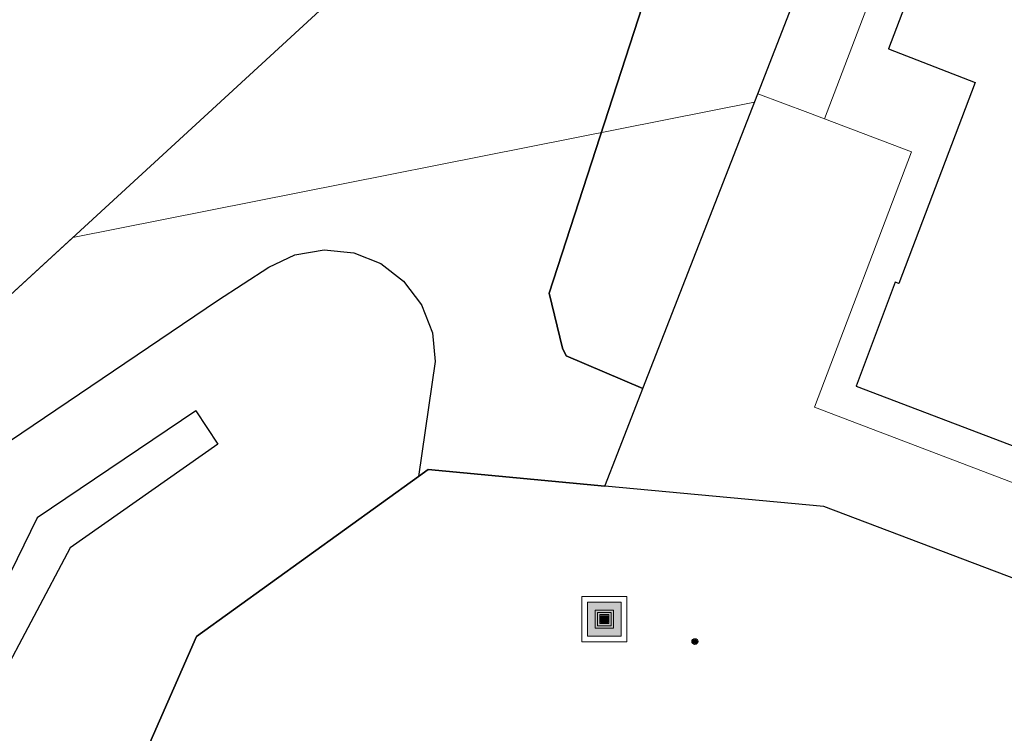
# Model space of a CAD drawing. Header units: metres. Extents: x 197147 to 199131, y 355511 to 356703.
# Tile 181 of 225: x 198433 to 198477, y 356211 to 356242. Entities that reach past the tile are written whole.
import ezdxf

# ---------------------------------------------------------------- set-up
doc = ezdxf.new("R2010")
doc.units = ezdxf.units.M
for name, color, linetype, lineweight in [('B-WE-GR-BEPLANTING_CULTUUR_BOSPLANTSOEN-G', 252, 'GR-PLANTSOEN', 18), ('B-WE-GR-GRAS_KRUIDENRIJK-G', 252, 'Continuous', 18), ('B-WE-GR-HOUTWAL-G', 252, 'Continuous', 13), ('B-WE-VH-VERHARDING_BETONSTRAATSTEEN-G', 252, 'Continuous', 18), ('X-XX-AL-ALGEMEEN-S', 7, 'Continuous', 25), ('X-XX-AL-ALGEMEEN-S @ 0.05', 7, 'Continuous', 25), ('X-XX-AL-ALGEMEEN-S @ 0.1', 7, 'Continuous', 25), ('X-XX-AL-ALGEMEEN-S @ 0.2', 7, 'Continuous', 25), ('X-XX-AL-ALGEMEEN-S @ 0.5 (1)', 7, 'Continuous', 25), ('X-XX-AL-ALGEMEEN-S @ 0.5 (2)', 7, 'Continuous', 25)]:
    doc.layers.add(name, color=color, linetype=linetype, lineweight=lineweight)
for name, color, linetype in [('B-WE-GR-BEPLANTING_CULTUUR_BOSPLANTSOEN-GV', 252, 'GR-PLANTSOEN'), ('B-WE-GR-GRAS-GV', 252, 'Continuous'), ('B-WE-GR-HOUTWAL-GV', 252, 'Continuous'), ('B-WE-IE-MEUBILAIR_WEGMEUBILAIR-S', 252, 'Continuous'), ('B-WE-IE-MEUBILAIR_WEGMEUBILAIR-S @ 0.05', 252, 'Continuous'), ('B-WE-IE-MEUBILAIR_WEGMEUBILAIR-S @ 0.1', 252, 'Continuous'), ('B-WE-IE-MEUBILAIR_WEGMEUBILAIR-S @ 0.2', 252, 'Continuous'), ('B-WE-IE-MEUBILAIR_WEGMEUBILAIR-S @ 0.5 (1)', 252, 'Continuous'), ('B-WE-IE-MEUBILAIR_WEGMEUBILAIR-S @ 0.5 (2)', 252, 'Continuous'), ('B-WE-OG-BEBOUWING-GV', 252, 'Continuous')]:
    doc.layers.add(name, color=color, linetype=linetype)
doc.linetypes.add('GR-PLANTSOEN', pattern='A,0,[179,NLCS.SHX,S=2,R=0,X=0,Y=0],-4', length=4)

# ---------------------------------------------------------------- blocks, each defined once
blk = doc.blocks.new('SIE-WEG_AFVALBAK-SO')
at = {"linetype": 'ByBlock', "lineweight": 18}
h = blk.add_hatch(color=0, dxfattribs=at)
h.dxf.hatch_style = 1
h.paths.add_polyline_path([(-1.5, -1.5), (1.5, -1.5), (1.5, 1.5), (-1.5, 1.5)])
at = {"color": 0, "linetype": 'ByBlock', "lineweight": 18}
for points in [[(-2, -2), (2, -2), (2, 2), (-2, 2)], [(-1.5, -1.5), (1.5, -1.5), (1.5, 1.5), (-1.5, 1.5)]]:
    blk.add_lwpolyline(points, close=True, dxfattribs=at)
blk = doc.blocks.new('*U761')
at = {"layer": 'B-WE-IE-MEUBILAIR_WEGMEUBILAIR-S @ 0.05', "xscale": 0.05, "yscale": 0.05, "zscale": 0.05}
blk.add_blockref('SIE-WEG_AFVALBAK-SO', (198458.989, 356215.773), dxfattribs=at)
at = {"layer": 'B-WE-IE-MEUBILAIR_WEGMEUBILAIR-S @ 0.1', "xscale": 0.1, "yscale": 0.1, "zscale": 0.1}
blk.add_blockref('SIE-WEG_AFVALBAK-SO', (198458.989, 356215.773), dxfattribs=at)
at = {"layer": 'B-WE-IE-MEUBILAIR_WEGMEUBILAIR-S @ 0.2', "xscale": 0.2, "yscale": 0.2, "zscale": 0.2}
blk.add_blockref('SIE-WEG_AFVALBAK-SO', (198458.989, 356215.773), dxfattribs=at)
at = {"layer": 'B-WE-IE-MEUBILAIR_WEGMEUBILAIR-S @ 0.5 (1)', "xscale": 0.5, "yscale": 0.5, "zscale": 0.5}
blk.add_blockref('SIE-WEG_AFVALBAK-SO', (198458.989, 356215.773), dxfattribs=at)
at = {"layer": 'B-WE-IE-MEUBILAIR_WEGMEUBILAIR-S @ 0.5 (2)', "xscale": 0.5, "yscale": 0.5, "zscale": 0.5}
blk.add_blockref('SIE-WEG_AFVALBAK-SO', (198458.989, 356215.773), dxfattribs=at)
blk = doc.blocks.new('SIE-WEG_AFVALBAK_TYPE_01')
for radius in [0.25, 0.156]:
    blk.add_circle((0, 0), radius)
blk = doc.blocks.new('*U1370')
at = {"layer": 'X-XX-AL-ALGEMEEN-S @ 0.05', "xscale": 0.05, "yscale": 0.05, "zscale": 0.05}
blk.add_blockref('SIE-WEG_AFVALBAK_TYPE_01', (198462.996, 356214.78), dxfattribs=at)
at = {"layer": 'X-XX-AL-ALGEMEEN-S @ 0.1', "xscale": 0.1, "yscale": 0.1, "zscale": 0.1}
blk.add_blockref('SIE-WEG_AFVALBAK_TYPE_01', (198462.996, 356214.78), dxfattribs=at)
at = {"layer": 'X-XX-AL-ALGEMEEN-S @ 0.2', "xscale": 0.2, "yscale": 0.2, "zscale": 0.2}
blk.add_blockref('SIE-WEG_AFVALBAK_TYPE_01', (198462.996, 356214.78), dxfattribs=at)
at = {"layer": 'X-XX-AL-ALGEMEEN-S @ 0.5 (1)', "xscale": 0.5, "yscale": 0.5, "zscale": 0.5}
blk.add_blockref('SIE-WEG_AFVALBAK_TYPE_01', (198462.996, 356214.78), dxfattribs=at)
at = {"layer": 'X-XX-AL-ALGEMEEN-S @ 0.5 (2)', "xscale": 0.5, "yscale": 0.5, "zscale": 0.5}
blk.add_blockref('SIE-WEG_AFVALBAK_TYPE_01', (198462.996, 356214.78), dxfattribs=at)

msp = doc.modelspace()

# ---------------------------------------------------------------- linework, layer by layer
at = {"layer": 'B-WE-GR-BEPLANTING_CULTUUR_BOSPLANTSOEN-G', "ltscale": 0.2, "flags": 128}
msp.add_lwpolyline([(198450.772, 356222.086), (198451.193, 356222.39), (198459.016, 356221.659), (198459.59, 356223.133), (198460.695, 356225.971), (198465.631, 356238.649), (198435.478, 356232.662), (198429.407, 356227.087), (198423.503, 356219.809), (198417.09, 356201.185), (198405.13, 356169.528), (198384.548, 356130.6), (198379.616, 356124.079), (198344.173, 356120.8), (198328.777, 356113.476), (198385.191, 356104.542), (198388.315, 356110.039), (198397.108, 356115.106), (198412.857, 356151.021), (198408.939, 356144.242), (198395.409, 356120.835), (198394.381, 356119.469), (198393.556, 356118.372), (198392.872, 356118.035), (198392.118, 356117.797), (198391.317, 356117.674), (198390.497, 356117.68), (198389.688, 356117.816), (198388.92, 356118.074), (198388.219, 356118.439), (198387.603, 356118.889), (198387.06, 356119.425), (198386.587, 356120.058), (198386.209, 356120.775), (198385.945, 356121.552), (198385.808, 356122.36), (198385.8, 356123.171), (198385.914, 356123.953), (198386.137, 356124.682), (198400.334, 356148.83), (198407.666, 356165.223), (198422.385, 356204.85), (198426.618, 356213.317), (198431.16, 356222.635), (198441.878, 356229.867), (198444.148, 356231.345), (198445.297, 356231.892), (198446.6, 356232.117), (198447.915, 356231.975), (198449.096, 356231.501), (198450.109, 356230.731), (198450.907, 356229.676), (198451.383, 356228.442), (198451.503, 356227.175), (198450.772, 356222.086)], close=True, dxfattribs=at)
at = {"layer": 'B-WE-GR-BEPLANTING_CULTUUR_BOSPLANTSOEN-GV', "flags": 128}
msp.add_lwpolyline([(198490.992, 356303.791), (198474.45, 356313.544), (198473.255, 356314.249), (198472.664, 356312.784), (198464.062, 356301.251), (198461.444, 356297.951), (198461.763, 356296.661), (198473.446, 356311.646), (198473.755, 356312.063), (198474.201, 356312.379), (198474.724, 356312.536), (198475.243, 356312.522), (198477.499, 356309.268), (198472.072, 356302.636), (198476.049, 356299.213), (198476.248, 356298.853), (198476.358, 356298.443), (198476.364, 356298.019), (198476.27, 356297.618), (198475.917, 356297.042), (198475.311, 356296.621), (198474.584, 356296.494), (198473.928, 356296.656), (198469.651, 356299.678), (198468.3, 356298.027), (198471.265, 356297.487), (198474.791, 356294.328), (198474.801, 356287.062), (198448.644, 356257.824), (198439.911, 356253.091), (198435.225, 356248.137), (198428.241, 356238.91), (198420.245, 356230.985), (198415.328, 356222.913), (198388.015, 356186.913), (198326.232, 356126.95), (198335.641, 356118.417), (198377.03, 356161.978), (198390.22, 356169.288), (198396.845, 356168.77), (198398.623, 356165.584), (198360.847, 356126.467), (198364.263, 356121.46), (198368.31, 356119.309), (198375.385, 356118.485), (198384.548, 356130.6), (198405.13, 356169.528), (198417.09, 356201.185), (198423.503, 356219.809), (198429.407, 356227.087), (198446.579, 356242.856), (198460.761, 356260.163), (198464.682, 356262.481), (198466.485, 356260.815), (198456.544, 356230.188), (198457.138, 356227.76), (198457.296, 356227.417), (198460.695, 356225.971), (198465.774, 356239.017), (198486.911, 356293.31), (198490.992, 356303.791)], dxfattribs=at)
at = {"layer": 'B-WE-GR-GRAS-GV', "flags": 128}
for points in [[(198532.035, 356177.547), (198530.05, 356178.304), (198528.718, 356175.681), (198527.464, 356175.33), (198516.072, 356179.628), (198521.08, 356193.099), (198521.728, 356193.674), (198525.21, 356192.304), (198526.263, 356195.047), (198527.498, 356198.475), (198468.704, 356220.754), (198459.016, 356221.659), (198451.193, 356222.39), (198450.772, 356222.086)], [(198450.772, 356222.086), (198440.95, 356215.011), (198413.681, 356152.899)]]:
    msp.add_lwpolyline(points, dxfattribs=at)
at = {"layer": 'B-WE-GR-GRAS_KRUIDENRIJK-G', "ltscale": 0.2, "flags": 128}
for points in [[(198384.548, 356130.6), (198405.13, 356169.528), (198417.09, 356201.185), (198423.503, 356219.809), (198429.407, 356227.087), (198435.478, 356232.662), (198465.631, 356238.649), (198465.774, 356239.017), (198486.911, 356293.31)], [(198534.191, 356204.089), (198527.634, 356206.588), (198525.728, 356201.621), (198503.231, 356210.148), (198503.761, 356211.648), (198468.288, 356225.146), (198472.577, 356236.449), (198468.733, 356237.9), (198467.986, 356238.182), (198465.774, 356239.017), (198465.631, 356238.649), (198460.695, 356225.971), (198460.695, 356225.971), (198459.59, 356223.133), (198459.016, 356221.659), (198468.704, 356220.754), (198527.602, 356198.436), (198528.53, 356200.881), (198533.982, 356201.813)], [(198531.834, 356174.437), (198527.687, 356175.95), (198527.461, 356175.331), (198516.072, 356179.628), (198521.08, 356193.099), (198521.728, 356193.674), (198525.21, 356192.304), (198526.263, 356195.047), (198526.309, 356195.029), (198527.602, 356198.436), (198468.704, 356220.754), (198459.016, 356221.659), (198451.193, 356222.39), (198450.772, 356222.086), (198440.95, 356215.011), (198413.681, 356152.899)]]:
    msp.add_lwpolyline(points, dxfattribs=at)
at = {"layer": 'B-WE-GR-HOUTWAL-G', "ltscale": 0.2, "flags": 128}
msp.add_lwpolyline([(198413.681, 356152.899), (198440.95, 356215.011), (198450.772, 356222.086), (198451.503, 356227.175), (198451.383, 356228.442), (198450.907, 356229.676), (198450.109, 356230.731), (198449.096, 356231.501), (198447.915, 356231.975), (198446.6, 356232.117), (198445.297, 356231.892), (198444.148, 356231.345), (198441.878, 356229.867), (198441.878, 356229.867), (198431.16, 356222.635), (198426.618, 356213.317), (198422.385, 356204.85), (198407.666, 356165.223)], dxfattribs=at)
for points in [[(198390.447, 356122.148), (198404.606, 356146.231), (198404.642, 356146.216), (198412.297, 356163.33), (198427.305, 356203.735), (198435.362, 356218.923), (198441.898, 356223.511), (198440.913, 356224.994), (198433.895, 356220.258), (198429.794, 356211.845), (198426.288, 356203.869), (198411.371, 356163.709), (198403.894, 356146.994), (198389.585, 356122.655), (198390.447, 356122.148)], [(198389.585, 356122.655), (198403.894, 356146.994), (198411.371, 356163.709), (198426.288, 356203.869), (198429.794, 356211.845), (198433.895, 356220.258), (198440.913, 356224.994), (198441.898, 356223.511), (198435.362, 356218.923), (198427.305, 356203.735), (198412.297, 356163.33), (198404.642, 356146.216), (198404.606, 356146.231), (198390.447, 356122.148), (198389.585, 356122.655)]]:
    msp.add_lwpolyline(points, close=True, dxfattribs=at)
at = {"layer": 'B-WE-GR-HOUTWAL-GV', "flags": 128}
for points in [[(198422.385, 356204.85), (198426.618, 356213.317), (198431.16, 356222.635), (198441.878, 356229.867), (198444.148, 356231.345), (198445.297, 356231.892), (198446.6, 356232.117), (198447.915, 356231.975), (198449.096, 356231.501), (198450.109, 356230.731), (198450.907, 356229.676), (198451.383, 356228.442), (198451.503, 356227.175), (198450.772, 356222.086), (198451.193, 356222.39), (198459.016, 356221.659), (198459.59, 356223.133), (198460.695, 356225.971), (198457.296, 356227.417), (198457.138, 356227.76), (198456.544, 356230.188), (198466.485, 356260.815)], [(198446.579, 356242.856), (198429.407, 356227.087), (198423.503, 356219.809), (198417.09, 356201.185), (198405.13, 356169.528), (198384.548, 356130.6)], [(198440.913, 356224.994), (198433.895, 356220.258), (198429.794, 356211.845), (198426.288, 356203.869), (198411.371, 356163.709), (198403.894, 356146.994), (198389.585, 356122.655)], [(198440.913, 356224.994), (198441.898, 356223.511), (198435.362, 356218.923), (198427.305, 356203.735), (198412.297, 356163.33), (198404.642, 356146.216), (198404.606, 356146.231), (198390.447, 356122.148), (198389.585, 356122.655)], [(198388.92, 356118.074), (198389.688, 356117.816), (198390.497, 356117.68), (198391.317, 356117.674), (198392.118, 356117.797), (198392.872, 356118.035), (198393.556, 356118.372), (198394.381, 356119.469), (198395.409, 356120.835), (198408.939, 356144.242), (198412.857, 356151.021), (198413.681, 356152.899), (198440.95, 356215.011), (198450.772, 356222.086)]]:
    msp.add_lwpolyline(points, dxfattribs=at)
at = {"layer": 'B-WE-OG-BEBOUWING-GV', "ltscale": 0.2, "flags": 128}
msp.add_lwpolyline([(198478.572, 356259.446), (198471.562, 356241.005), (198475.4, 356239.518), (198472.014, 356230.616), (198471.855, 356230.676), (198470.122, 356226.084), (198502.875, 356213.621), (198504.607, 356218.173), (198508.897, 356216.541), (198508.52, 356215.55), (198514.87, 356213.131), (198512.951, 356208.177), (198524.825, 356203.657), (198526.695, 356208.628), (198533.126, 356206.178)], dxfattribs=at)
at = {"layer": 'B-WE-VH-VERHARDING_BETONSTRAATSTEEN-G', "ltscale": 0.2, "flags": 128}
for points in [[(198477.706, 356261.475), (198468.733, 356237.9), (198472.577, 356236.449), (198468.288, 356225.146), (198503.761, 356211.648), (198503.231, 356210.148), (198525.728, 356201.621), (198527.634, 356206.588), (198534.191, 356204.089)], [(198533.126, 356206.178), (198526.695, 356208.628), (198524.825, 356203.657), (198512.951, 356208.177), (198514.87, 356213.131), (198508.52, 356215.55), (198508.897, 356216.541), (198504.607, 356218.173), (198502.875, 356213.621), (198470.122, 356226.084), (198471.855, 356230.676), (198472.014, 356230.616), (198475.4, 356239.518), (198471.562, 356241.005), (198478.572, 356259.446)]]:
    msp.add_lwpolyline(points, dxfattribs=at)

# ---------------------------------------------------------------- block references
at = {"layer": 'B-WE-IE-MEUBILAIR_WEGMEUBILAIR-S'}
msp.add_blockref('*U761', (0, 0), dxfattribs=at)
at = {"layer": 'X-XX-AL-ALGEMEEN-S'}
msp.add_blockref('*U1370', (0, 0), dxfattribs=at)

doc.saveas('drawing.dxf')
